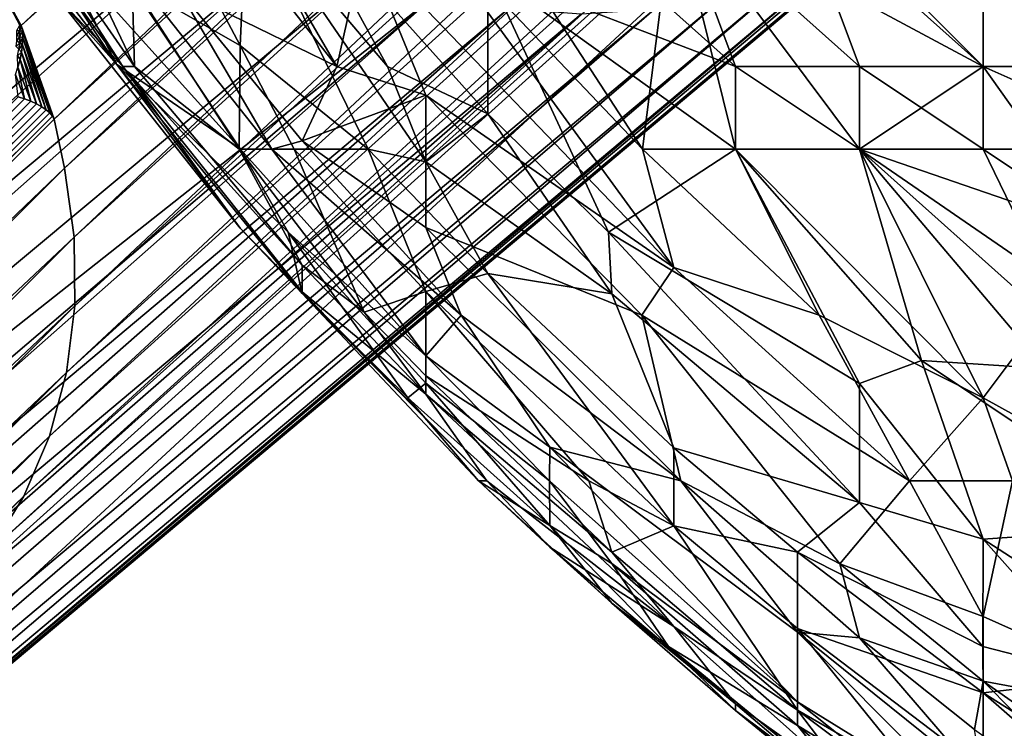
# Model space of a CAD drawing. Extents: x -0.3 to 0.3, y -0.266 to 0.266.
# Tile 20 of 256: x -0.207 to -0.186, y -0.245 to -0.23. Entities that reach past the tile are written whole.
import ezdxf

# ---------------------------------------------------------------- set-up
doc = ezdxf.new("R2010")
doc.units = 0

msp = doc.modelspace()

# ---------------------------------------------------------------- linework, layer by layer
for points in [[(-0.183211, -0.168882, 0.506885), (-0.229688, -0.220568, 0.012), (-0.24486, -0.23574, 0.012)], [(-0.183211, -0.168882, 0.506885), (-0.24486, -0.23574, 0.012), (-0.212559, -0.197392, 0.584312)], [(-0.207545, -0.228312, 0.00119), (-0.157788, -0.184026, 0.501883), (-0.206802, -0.229651, 0.001701)], [(-0.206802, -0.229651, 0.001701), (-0.157788, -0.184026, 0.501883), (-0.157101, -0.185094, 0.50212)], [(-0.206802, -0.229651, 0.001701), (-0.157101, -0.185094, 0.50212), (-0.206098, -0.231652, 0.002352)], [(-0.206098, -0.231652, 0.002352), (-0.157101, -0.185094, 0.50212), (-0.156601, -0.186272, 0.502475)], [(-0.206098, -0.231652, 0.002352), (-0.156601, -0.186272, 0.502475), (-0.205879, -0.232695, 0.00248)], [(-0.205879, -0.232695, 0.00248), (-0.156601, -0.186272, 0.502475), (-0.156259, -0.187583, 0.502951)], [(-0.205879, -0.232695, 0.00248), (-0.156259, -0.187583, 0.502951), (-0.205674, -0.23417, 0.003515)], [(-0.205674, -0.23417, 0.003515), (-0.156259, -0.187583, 0.502951), (-0.156008, -0.188962, 0.503501)], [(-0.205674, -0.23417, 0.003515), (-0.156008, -0.188962, 0.503501), (-0.20566, -0.235632, 0.004695)], [(-0.20566, -0.235632, 0.004695), (-0.156008, -0.188962, 0.503501), (-0.155848, -0.190344, 0.504099)], [(-0.20566, -0.235632, 0.004695), (-0.155848, -0.190344, 0.504099), (-0.205837, -0.237056, 0.006)], [(-0.205837, -0.237056, 0.006), (-0.155848, -0.190344, 0.504099), (-0.155798, -0.1917, 0.504735)], [(-0.205837, -0.237056, 0.006), (-0.155798, -0.1917, 0.504735), (-0.206202, -0.238418, 0.007408)], [(-0.206202, -0.238418, 0.007408), (-0.155798, -0.1917, 0.504735), (-0.155885, -0.19302, 0.505409)], [(-0.206202, -0.238418, 0.007408), (-0.155885, -0.19302, 0.505409), (-0.20675, -0.239695, 0.008894)], [(-0.20675, -0.239695, 0.008894), (-0.155885, -0.19302, 0.505409), (-0.156145, -0.194275, 0.50612)], [(-0.20675, -0.239695, 0.008894), (-0.156145, -0.194275, 0.50612), (-0.20747, -0.240864, 0.010433)], [(-0.20747, -0.240864, 0.010433), (-0.156145, -0.194275, 0.50612), (-0.156769, -0.195416, 0.506917)], [(-0.223522, -0.257078, 0.012), (-0.20835, -0.241906, 0.012), (-0.156769, -0.195416, 0.506917)], [(-0.185174, -0.224776, 0.584312), (-0.223522, -0.257078, 0.012), (-0.156769, -0.195416, 0.506917)], [(-0.20747, -0.240864, 0.010433), (-0.156769, -0.195416, 0.506917), (-0.20835, -0.241906, 0.012)], [(-0.20331, -0.225868, 0.5775), (-0.21365, -0.215528, 0.5775), (-0.245483, -0.253476, 0.000783)], [(-0.205605, -0.223447, 0.756789), (-0.200066, -0.230523, 0.756789), (-0.203156, -0.225216, 0.758234)], [(-0.203452, -0.228869, 0.753898), (-0.200066, -0.230523, 0.756789), (-0.205605, -0.223447, 0.756789)], [(-0.185174, -0.224776, 0.584312), (-0.186436, -0.225947, 0.575792), (-0.223522, -0.257078, 0.012)], [(-0.204386, -0.230523, 0.737998), (-0.204633, -0.230523, 0.739444), (-0.208064, -0.225216, 0.737998)], [(-0.208064, -0.225216, 0.737998), (-0.204633, -0.230523, 0.739444), (-0.207188, -0.226985, 0.739444)], [(-0.208064, -0.225216, 0.737998), (-0.206912, -0.225216, 0.733662), (-0.204386, -0.230523, 0.737998)], [(-0.204386, -0.230523, 0.737998), (-0.206912, -0.225216, 0.733662), (-0.204439, -0.228754, 0.733662)], [(-0.200066, -0.230523, 0.756789), (-0.199488, -0.227921, 0.759679), (-0.203156, -0.225216, 0.758234)], [(-0.198579, -0.226985, 0.761125), (-0.193546, -0.232293, 0.761125), (-0.198167, -0.225183, 0.76257)], [(-0.198167, -0.225183, 0.76257), (-0.193546, -0.232293, 0.761125), (-0.192881, -0.226985, 0.764786)], [(-0.192881, -0.226985, 0.764786), (-0.186274, -0.230523, 0.766196), (-0.19156, -0.225216, 0.76631)], [(-0.19156, -0.225216, 0.76631), (-0.186274, -0.230523, 0.766196), (-0.186274, -0.226985, 0.767789)], [(-0.20331, -0.225868, 0.5775), (-0.245483, -0.253476, 0.000783), (-0.241259, -0.257701, 0.000783)], [(-0.20331, -0.225868, 0.5775), (-0.241259, -0.257701, 0.000783), (-0.240104, -0.258702, 0.000887)], [(-0.20331, -0.225868, 0.5775), (-0.240104, -0.258702, 0.000887), (-0.202131, -0.226904, 0.577485)], [(-0.187604, -0.226972, 0.576015), (-0.223522, -0.257078, 0.012), (-0.186436, -0.225947, 0.575792)], [(-0.202131, -0.226904, 0.577485), (-0.240104, -0.258702, 0.000887), (-0.238823, -0.259536, 0.001196)], [(-0.202131, -0.226904, 0.577485), (-0.238823, -0.259536, 0.001196), (-0.200828, -0.227778, 0.577442)], [(-0.188897, -0.227834, 0.576234), (-0.224807, -0.258202, 0.010433), (-0.187604, -0.226972, 0.576015)], [(-0.187604, -0.226972, 0.576015), (-0.224807, -0.258202, 0.010433), (-0.223522, -0.257078, 0.012)], [(-0.207094, -0.226985, 0.748116), (-0.207449, -0.226985, 0.745225), (-0.204774, -0.230476, 0.746671)], [(-0.206095, -0.228972, 0.742335), (-0.204774, -0.230476, 0.746671), (-0.207449, -0.226985, 0.745225)], [(-0.207188, -0.226985, 0.739444), (-0.204633, -0.230523, 0.739444), (-0.206095, -0.228972, 0.742335)], [(-0.206095, -0.22788, 0.749562), (-0.207094, -0.226985, 0.748116), (-0.204774, -0.230476, 0.746671)], [(-0.202131, -0.23228, 0.751007), (-0.205653, -0.226985, 0.752452), (-0.206095, -0.22788, 0.749562)], [(-0.203452, -0.228869, 0.753898), (-0.205653, -0.226985, 0.752452), (-0.201458, -0.232293, 0.752452)], [(-0.202131, -0.23228, 0.751007), (-0.201458, -0.232293, 0.752452), (-0.205653, -0.226985, 0.752452)], [(-0.204439, -0.228754, 0.733662), (-0.203767, -0.226985, 0.729326), (-0.202131, -0.230079, 0.730772)], [(-0.203767, -0.226985, 0.729326), (-0.20199, -0.226985, 0.726435), (-0.202131, -0.230079, 0.730772)], [(-0.20199, -0.226985, 0.726435), (-0.1994, -0.232293, 0.729326), (-0.202131, -0.230079, 0.730772)], [(-0.19899, -0.230523, 0.726435), (-0.20199, -0.226985, 0.726435), (-0.200921, -0.226985, 0.72499)], [(-0.1994, -0.232293, 0.729326), (-0.20199, -0.226985, 0.726435), (-0.198167, -0.232557, 0.727881)], [(-0.20199, -0.226985, 0.726435), (-0.19899, -0.230523, 0.726435), (-0.198167, -0.232557, 0.727881)], [(-0.196845, -0.231533, 0.72499), (-0.200921, -0.226985, 0.72499), (-0.196845, -0.228501, 0.722099)], [(-0.200921, -0.226985, 0.72499), (-0.196845, -0.231533, 0.72499), (-0.19899, -0.230523, 0.726435)], [(-0.199488, -0.227921, 0.759679), (-0.192881, -0.234813, 0.759679), (-0.198579, -0.226985, 0.761125)], [(-0.192881, -0.234813, 0.759679), (-0.193546, -0.232293, 0.761125), (-0.198579, -0.226985, 0.761125)], [(-0.195524, -0.226985, 0.719883), (-0.19156, -0.230523, 0.719609), (-0.196845, -0.228501, 0.722099)], [(-0.192881, -0.226985, 0.718182), (-0.19156, -0.230523, 0.719609), (-0.195524, -0.226985, 0.719883)], [(-0.193546, -0.232293, 0.761125), (-0.19156, -0.232293, 0.762416), (-0.192881, -0.226985, 0.764786)], [(-0.192881, -0.226985, 0.764786), (-0.188917, -0.232293, 0.763964), (-0.186274, -0.230523, 0.766196)], [(-0.188917, -0.230523, 0.718152), (-0.19156, -0.230523, 0.719609), (-0.192881, -0.226985, 0.718182)], [(-0.192881, -0.226985, 0.718182), (-0.190238, -0.226985, 0.716896), (-0.188917, -0.230523, 0.718152)], [(-0.192881, -0.226985, 0.764786), (-0.19156, -0.232293, 0.762416), (-0.188917, -0.232293, 0.763964)], [(-0.186274, -0.230523, 0.717037), (-0.190238, -0.226985, 0.716896), (-0.186274, -0.226985, 0.715493)], [(-0.188917, -0.230523, 0.718152), (-0.190238, -0.226985, 0.716896), (-0.186274, -0.230523, 0.717037)], [(-0.186274, -0.226985, 0.767789), (-0.18231, -0.230523, 0.767762), (-0.18231, -0.226985, 0.769196)], [(-0.186274, -0.226985, 0.767789), (-0.186274, -0.230523, 0.766196), (-0.18231, -0.230523, 0.767762)], [(-0.18231, -0.232293, 0.716639), (-0.186274, -0.226985, 0.715493), (-0.183631, -0.226985, 0.714815)], [(-0.18231, -0.232293, 0.716639), (-0.186274, -0.230523, 0.717037), (-0.186274, -0.226985, 0.715493)], [(-0.200828, -0.227778, 0.577442), (-0.238823, -0.259536, 0.001196), (-0.237416, -0.2602, 0.001709)], [(-0.200828, -0.227778, 0.577442), (-0.237416, -0.2602, 0.001709), (-0.199425, -0.228475, 0.57737)], [(-0.190293, -0.228518, 0.576446), (-0.226215, -0.259161, 0.008894), (-0.188897, -0.227834, 0.576234)], [(-0.188897, -0.227834, 0.576234), (-0.226215, -0.259161, 0.008894), (-0.224807, -0.258202, 0.010433)], [(-0.204774, -0.230476, 0.746671), (-0.202131, -0.23228, 0.751007), (-0.206095, -0.22788, 0.749562)], [(-0.200066, -0.230523, 0.756789), (-0.198167, -0.231135, 0.758234), (-0.199488, -0.227921, 0.759679)], [(-0.198167, -0.231135, 0.758234), (-0.192881, -0.234813, 0.759679), (-0.199488, -0.227921, 0.759679)], [(-0.206836, -0.229646, 0.001564), (-0.207545, -0.228312, 0.00119), (-0.206802, -0.229651, 0.001701)], [(-0.197944, -0.228984, 0.577271), (-0.199425, -0.228475, 0.57737), (-0.237416, -0.2602, 0.001709)], [(-0.191768, -0.229013, 0.576646), (-0.227723, -0.259939, 0.007408), (-0.190293, -0.228518, 0.576446)], [(-0.190293, -0.228518, 0.576446), (-0.227723, -0.259939, 0.007408), (-0.226215, -0.259161, 0.008894)], [(-0.19156, -0.230523, 0.719609), (-0.19156, -0.232293, 0.720948), (-0.196845, -0.228501, 0.722099)], [(-0.196845, -0.228501, 0.722099), (-0.19156, -0.232293, 0.720948), (-0.194275, -0.234062, 0.72499)], [(-0.196845, -0.231533, 0.72499), (-0.196845, -0.228501, 0.722099), (-0.194275, -0.234062, 0.72499)], [(-0.204439, -0.228754, 0.733662), (-0.202153, -0.232293, 0.735108), (-0.204386, -0.230523, 0.737998)], [(-0.202131, -0.230079, 0.730772), (-0.202153, -0.232293, 0.735108), (-0.204439, -0.228754, 0.733662)], [(-0.237416, -0.2602, 0.001709), (-0.235247, -0.260833, 0.002339), (-0.197944, -0.228984, 0.577271)], [(-0.197944, -0.228984, 0.577271), (-0.235247, -0.260833, 0.002339), (-0.234212, -0.261028, 0.00248)], [(-0.197944, -0.228984, 0.577271), (-0.234212, -0.261028, 0.00248), (-0.196411, -0.229296, 0.577147)], [(-0.193297, -0.229311, 0.576832), (-0.229304, -0.260523, 0.006), (-0.191768, -0.229013, 0.576646)], [(-0.191768, -0.229013, 0.576646), (-0.229304, -0.260523, 0.006), (-0.227723, -0.259939, 0.007408)], [(-0.202131, -0.233974, 0.74378), (-0.204774, -0.230476, 0.746671), (-0.206095, -0.228972, 0.742335)], [(-0.202131, -0.233974, 0.74378), (-0.206095, -0.228972, 0.742335), (-0.204633, -0.230523, 0.739444)], [(-0.20081, -0.232109, 0.753898), (-0.200066, -0.230523, 0.756789), (-0.203452, -0.228869, 0.753898)], [(-0.201458, -0.232293, 0.752452), (-0.20081, -0.232109, 0.753898), (-0.203452, -0.228869, 0.753898)], [(-0.196411, -0.229296, 0.577147), (-0.234212, -0.261028, 0.00248), (-0.232576, -0.261073, 0.003515)], [(-0.196411, -0.229296, 0.577147), (-0.232576, -0.261073, 0.003515), (-0.194853, -0.229406, 0.577)], [(-0.194853, -0.229406, 0.577), (-0.232576, -0.261073, 0.003515), (-0.230931, -0.260903, 0.004695)], [(-0.194853, -0.229406, 0.577), (-0.230931, -0.260903, 0.004695), (-0.193297, -0.229311, 0.576832)], [(-0.193297, -0.229311, 0.576832), (-0.230931, -0.260903, 0.004695), (-0.229304, -0.260523, 0.006)], [(-0.206836, -0.229646, 0.001564), (-0.206836, -0.229765, 0.001501), (-0.206896, -0.229754, 0.001381)], [(-0.206836, -0.229765, 0.001501), (-0.206895, -0.229865, 0.001336), (-0.206896, -0.229754, 0.001381)], [(-0.206836, -0.229765, 0.001501), (-0.206833, -0.229888, 0.001441), (-0.206895, -0.229865, 0.001336)], [(-0.206802, -0.229651, 0.001701), (-0.206836, -0.229765, 0.001501), (-0.206836, -0.229646, 0.001564)], [(-0.206802, -0.229651, 0.001701), (-0.20678, -0.229774, 0.001622), (-0.206836, -0.229765, 0.001501)], [(-0.20678, -0.229774, 0.001622), (-0.206833, -0.229888, 0.001441), (-0.206836, -0.229765, 0.001501)], [(-0.20678, -0.229774, 0.001622), (-0.206771, -0.229911, 0.001547), (-0.206833, -0.229888, 0.001441)], [(-0.206136, -0.231585, 0.002231), (-0.20678, -0.229774, 0.001622), (-0.206802, -0.229651, 0.001701)], [(-0.206136, -0.231585, 0.002231), (-0.206802, -0.229651, 0.001701), (-0.206098, -0.231652, 0.002352)], [(-0.206194, -0.231517, 0.002105), (-0.206771, -0.229911, 0.001547), (-0.20678, -0.229774, 0.001622)], [(-0.206194, -0.231517, 0.002105), (-0.20678, -0.229774, 0.001622), (-0.206136, -0.231585, 0.002231)], [(-0.206836, -0.230019, 0.001384), (-0.206911, -0.230098, 0.001258), (-0.206898, -0.22998, 0.001294)], [(-0.206836, -0.230019, 0.001384), (-0.206853, -0.230156, 0.001335), (-0.206911, -0.230098, 0.001258)], [(-0.206833, -0.229888, 0.001441), (-0.206898, -0.22998, 0.001294), (-0.206895, -0.229865, 0.001336)], [(-0.206833, -0.229888, 0.001441), (-0.206836, -0.230019, 0.001384), (-0.206898, -0.22998, 0.001294)], [(-0.206776, -0.23006, 0.001477), (-0.206853, -0.230156, 0.001335), (-0.206836, -0.230019, 0.001384)], [(-0.206776, -0.23006, 0.001477), (-0.206796, -0.230217, 0.001414), (-0.206853, -0.230156, 0.001335)], [(-0.206771, -0.229911, 0.001547), (-0.206836, -0.230019, 0.001384), (-0.206833, -0.229888, 0.001441)], [(-0.206771, -0.229911, 0.001547), (-0.206776, -0.23006, 0.001477), (-0.206836, -0.230019, 0.001384)], [(-0.206367, -0.231383, 0.001848), (-0.206796, -0.230217, 0.001414), (-0.206776, -0.23006, 0.001477)], [(-0.206272, -0.231449, 0.001976), (-0.206776, -0.23006, 0.001477), (-0.206771, -0.229911, 0.001547)], [(-0.206367, -0.231383, 0.001848), (-0.206776, -0.23006, 0.001477), (-0.206272, -0.231449, 0.001976)], [(-0.206272, -0.231449, 0.001976), (-0.206771, -0.229911, 0.001547), (-0.206194, -0.231517, 0.002105)], [(-0.206796, -0.230217, 0.001414), (-0.206882, -0.230296, 0.001292), (-0.206853, -0.230156, 0.001335)], [(-0.206796, -0.230217, 0.001414), (-0.206827, -0.230379, 0.00136), (-0.206882, -0.230296, 0.001292)], [(-0.206478, -0.231321, 0.001724), (-0.206827, -0.230379, 0.00136), (-0.206796, -0.230217, 0.001414)], [(-0.206478, -0.231321, 0.001724), (-0.206796, -0.230217, 0.001414), (-0.206367, -0.231383, 0.001848)], [(-0.202153, -0.232293, 0.735108), (-0.202131, -0.230079, 0.730772), (-0.200976, -0.232293, 0.732217)], [(-0.202131, -0.230079, 0.730772), (-0.1994, -0.232293, 0.729326), (-0.200976, -0.232293, 0.732217)], [(-0.206873, -0.23054, 0.001317), (-0.206882, -0.230296, 0.001292), (-0.206827, -0.230379, 0.00136)], [(-0.2066, -0.231264, 0.001607), (-0.206873, -0.23054, 0.001317), (-0.206827, -0.230379, 0.00136)], [(-0.2066, -0.231264, 0.001607), (-0.206827, -0.230379, 0.00136), (-0.206478, -0.231321, 0.001724)], [(-0.202131, -0.23228, 0.751007), (-0.204774, -0.230476, 0.746671), (-0.201104, -0.234062, 0.749562)], [(-0.201104, -0.234062, 0.749562), (-0.204774, -0.230476, 0.746671), (-0.20081, -0.235372, 0.745225)], [(-0.204774, -0.230476, 0.746671), (-0.202131, -0.233974, 0.74378), (-0.20081, -0.235372, 0.745225)], [(-0.206732, -0.231214, 0.0015), (-0.206929, -0.230698, 0.001284), (-0.206873, -0.23054, 0.001317)], [(-0.206732, -0.231214, 0.0015), (-0.206873, -0.23054, 0.001317), (-0.2066, -0.231264, 0.001607)], [(-0.204386, -0.230523, 0.737998), (-0.20081, -0.234766, 0.737998), (-0.204633, -0.230523, 0.739444)], [(-0.204633, -0.230523, 0.739444), (-0.20081, -0.235336, 0.740889), (-0.202131, -0.233974, 0.74378)], [(-0.20081, -0.235336, 0.740889), (-0.204633, -0.230523, 0.739444), (-0.20081, -0.234766, 0.737998)], [(-0.20081, -0.234766, 0.737998), (-0.204386, -0.230523, 0.737998), (-0.202153, -0.232293, 0.735108)], [(-0.198167, -0.231135, 0.758234), (-0.200066, -0.230523, 0.756789), (-0.20081, -0.232109, 0.753898)], [(-0.198167, -0.232557, 0.727881), (-0.19899, -0.230523, 0.726435), (-0.196845, -0.231533, 0.72499)], [(-0.188917, -0.230523, 0.718152), (-0.188917, -0.232293, 0.719299), (-0.19156, -0.230523, 0.719609)], [(-0.19156, -0.230523, 0.719609), (-0.188917, -0.232293, 0.719299), (-0.19156, -0.232293, 0.720948)], [(-0.183767, -0.234062, 0.765461), (-0.186274, -0.230523, 0.766196), (-0.188917, -0.232293, 0.763964)], [(-0.186274, -0.230523, 0.717037), (-0.186274, -0.232293, 0.718008), (-0.188917, -0.230523, 0.718152)], [(-0.188917, -0.230523, 0.718152), (-0.186274, -0.232293, 0.718008), (-0.188917, -0.232293, 0.719299)], [(-0.186274, -0.230523, 0.766196), (-0.183767, -0.234062, 0.765461), (-0.18231, -0.230523, 0.767762)], [(-0.186274, -0.232293, 0.718008), (-0.186274, -0.230523, 0.717037), (-0.18231, -0.232293, 0.716639)], [(-0.20687, -0.231172, 0.001405), (-0.206929, -0.230698, 0.001284), (-0.206732, -0.231214, 0.0015)], [(-0.206732, -0.231214, 0.0015), (-0.235886, -0.260189, 0.001404), (-0.20687, -0.231172, 0.001405)], [(-0.206732, -0.231214, 0.0015), (-0.23583, -0.260316, 0.001498), (-0.235886, -0.260189, 0.001404)], [(-0.2066, -0.231264, 0.001607), (-0.23583, -0.260316, 0.001498), (-0.206732, -0.231214, 0.0015)], [(-0.2066, -0.231264, 0.001607), (-0.235764, -0.260434, 0.001604), (-0.23583, -0.260316, 0.001498)], [(-0.206478, -0.231321, 0.001724), (-0.235764, -0.260434, 0.001604), (-0.2066, -0.231264, 0.001607)], [(-0.206478, -0.231321, 0.001724), (-0.235689, -0.260541, 0.00172), (-0.235764, -0.260434, 0.001604)], [(-0.206367, -0.231383, 0.001848), (-0.235689, -0.260541, 0.00172), (-0.206478, -0.231321, 0.001724)], [(-0.198167, -0.231135, 0.758234), (-0.20081, -0.232109, 0.753898), (-0.198167, -0.233962, 0.755343)], [(-0.198167, -0.231135, 0.758234), (-0.193563, -0.235831, 0.758234), (-0.192881, -0.234813, 0.759679)], [(-0.198167, -0.233962, 0.755343), (-0.193563, -0.235831, 0.758234), (-0.198167, -0.231135, 0.758234)], [(-0.206367, -0.231383, 0.001848), (-0.235606, -0.260635, 0.001843), (-0.235689, -0.260541, 0.00172)], [(-0.206272, -0.231449, 0.001976), (-0.235606, -0.260635, 0.001843), (-0.206367, -0.231383, 0.001848)], [(-0.206272, -0.231449, 0.001976), (-0.235519, -0.260713, 0.001969), (-0.235606, -0.260635, 0.001843)], [(-0.206194, -0.231517, 0.002105), (-0.235519, -0.260713, 0.001969), (-0.206272, -0.231449, 0.001976)], [(-0.206194, -0.231517, 0.002105), (-0.235456, -0.260771, 0.002136), (-0.235519, -0.260713, 0.001969)], [(-0.206136, -0.231585, 0.002231), (-0.235456, -0.260771, 0.002136), (-0.206194, -0.231517, 0.002105)], [(-0.194203, -0.235377, 0.726435), (-0.198167, -0.232557, 0.727881), (-0.196845, -0.231533, 0.72499)], [(-0.196845, -0.231533, 0.72499), (-0.194275, -0.234062, 0.72499), (-0.194203, -0.235377, 0.726435)], [(-0.206136, -0.231585, 0.002231), (-0.235361, -0.260803, 0.002259), (-0.235456, -0.260771, 0.002136)], [(-0.206098, -0.231652, 0.002352), (-0.235361, -0.260803, 0.002259), (-0.206136, -0.231585, 0.002231)], [(-0.206098, -0.231652, 0.002352), (-0.235247, -0.260833, 0.002339), (-0.235361, -0.260803, 0.002259)], [(-0.235247, -0.260833, 0.002339), (-0.206098, -0.231652, 0.002352), (-0.205879, -0.232695, 0.00248)], [(-0.197418, -0.235831, 0.753898), (-0.20081, -0.232109, 0.753898), (-0.201458, -0.232293, 0.752452)], [(-0.197418, -0.235831, 0.753898), (-0.198167, -0.233962, 0.755343), (-0.20081, -0.232109, 0.753898)], [(-0.199488, -0.235769, 0.736553), (-0.20081, -0.234766, 0.737998), (-0.202153, -0.232293, 0.735108)], [(-0.202153, -0.232293, 0.735108), (-0.200976, -0.232293, 0.732217), (-0.199488, -0.235769, 0.736553)], [(-0.201458, -0.232293, 0.752452), (-0.202131, -0.23228, 0.751007), (-0.198167, -0.236699, 0.751007)], [(-0.201104, -0.234062, 0.749562), (-0.198167, -0.236699, 0.751007), (-0.202131, -0.23228, 0.751007)], [(-0.197418, -0.235831, 0.753898), (-0.201458, -0.232293, 0.752452), (-0.198167, -0.236699, 0.751007)], [(-0.1994, -0.232293, 0.729326), (-0.198167, -0.23533, 0.732217), (-0.200976, -0.232293, 0.732217)], [(-0.199488, -0.235769, 0.736553), (-0.200976, -0.232293, 0.732217), (-0.198167, -0.23533, 0.732217)], [(-0.198167, -0.23533, 0.732217), (-0.1994, -0.232293, 0.729326), (-0.196845, -0.234941, 0.729326)], [(-0.1994, -0.232293, 0.729326), (-0.198167, -0.232557, 0.727881), (-0.196845, -0.234941, 0.729326)], [(-0.194275, -0.234062, 0.72499), (-0.19156, -0.232293, 0.720948), (-0.188917, -0.23729, 0.723545)], [(-0.193546, -0.232293, 0.761125), (-0.189779, -0.235831, 0.761125), (-0.19156, -0.232293, 0.762416)], [(-0.189779, -0.235831, 0.761125), (-0.193546, -0.232293, 0.761125), (-0.192881, -0.234813, 0.759679)], [(-0.19156, -0.232293, 0.720948), (-0.187596, -0.2368, 0.722099), (-0.188917, -0.23729, 0.723545)], [(-0.19156, -0.232293, 0.762416), (-0.186274, -0.2376, 0.762037), (-0.188917, -0.232293, 0.763964)], [(-0.189779, -0.235831, 0.761125), (-0.186274, -0.2376, 0.762037), (-0.19156, -0.232293, 0.762416)], [(-0.19156, -0.232293, 0.720948), (-0.188917, -0.232293, 0.719299), (-0.187596, -0.2368, 0.722099)], [(-0.184953, -0.235014, 0.719208), (-0.188917, -0.232293, 0.719299), (-0.186274, -0.232293, 0.718008)], [(-0.188917, -0.232293, 0.763964), (-0.184953, -0.235831, 0.763866), (-0.183767, -0.234062, 0.765461)], [(-0.188917, -0.232293, 0.719299), (-0.184953, -0.235014, 0.719208), (-0.184953, -0.236969, 0.720654)], [(-0.186274, -0.2376, 0.762037), (-0.184953, -0.235831, 0.763866), (-0.188917, -0.232293, 0.763964)], [(-0.184953, -0.236969, 0.720654), (-0.187596, -0.2368, 0.722099), (-0.188917, -0.232293, 0.719299)], [(-0.186274, -0.232293, 0.718008), (-0.183631, -0.234062, 0.718052), (-0.184953, -0.235014, 0.719208)], [(-0.183631, -0.234062, 0.718052), (-0.186274, -0.232293, 0.718008), (-0.18231, -0.232293, 0.716639)], [(-0.198167, -0.232557, 0.727881), (-0.194203, -0.235377, 0.726435), (-0.196845, -0.234941, 0.729326)], [(-0.235247, -0.260833, 0.002339), (-0.205879, -0.232695, 0.00248), (-0.234212, -0.261028, 0.00248)], [(-0.234212, -0.261028, 0.00248), (-0.205879, -0.232695, 0.00248), (-0.205674, -0.23417, 0.003515)], [(-0.20081, -0.235372, 0.745225), (-0.202131, -0.233974, 0.74378), (-0.20081, -0.235336, 0.740889)], [(-0.192731, -0.239369, 0.755343), (-0.193563, -0.235831, 0.758234), (-0.198167, -0.233962, 0.755343)], [(-0.192731, -0.239369, 0.755343), (-0.198167, -0.233962, 0.755343), (-0.197418, -0.235831, 0.753898)], [(-0.234212, -0.261028, 0.00248), (-0.205674, -0.23417, 0.003515), (-0.232576, -0.261073, 0.003515)], [(-0.232576, -0.261073, 0.003515), (-0.205674, -0.23417, 0.003515), (-0.20566, -0.235632, 0.004695)], [(-0.198167, -0.236699, 0.751007), (-0.201104, -0.234062, 0.749562), (-0.198167, -0.237283, 0.749562)], [(-0.198167, -0.237283, 0.749562), (-0.201104, -0.234062, 0.749562), (-0.198553, -0.2376, 0.746671)], [(-0.201104, -0.234062, 0.749562), (-0.20081, -0.235372, 0.745225), (-0.198553, -0.2376, 0.746671)], [(-0.194275, -0.234062, 0.72499), (-0.188917, -0.239828, 0.726435), (-0.194203, -0.235377, 0.726435)], [(-0.194275, -0.234062, 0.72499), (-0.188917, -0.23729, 0.723545), (-0.188917, -0.239828, 0.726435)], [(-0.198167, -0.237522, 0.737998), (-0.20081, -0.234766, 0.737998), (-0.199488, -0.235769, 0.736553)], [(-0.20081, -0.235336, 0.740889), (-0.20081, -0.234766, 0.737998), (-0.198167, -0.237522, 0.737998)], [(-0.187846, -0.239369, 0.759679), (-0.192881, -0.234813, 0.759679), (-0.193563, -0.235831, 0.758234)], [(-0.192881, -0.234813, 0.759679), (-0.187846, -0.239369, 0.759679), (-0.189779, -0.235831, 0.761125)], [(-0.196845, -0.234941, 0.729326), (-0.192881, -0.240329, 0.732217), (-0.198167, -0.23533, 0.732217)], [(-0.194203, -0.235377, 0.726435), (-0.192881, -0.238665, 0.729326), (-0.196845, -0.234941, 0.729326)], [(-0.196845, -0.234941, 0.729326), (-0.192881, -0.238665, 0.729326), (-0.192881, -0.240329, 0.732217)], [(-0.196869, -0.239369, 0.740889), (-0.20081, -0.235372, 0.745225), (-0.20081, -0.235336, 0.740889)], [(-0.198167, -0.237522, 0.737998), (-0.196869, -0.239369, 0.740889), (-0.20081, -0.235336, 0.740889)], [(-0.198553, -0.2376, 0.746671), (-0.20081, -0.235372, 0.745225), (-0.197043, -0.239369, 0.74378)], [(-0.197043, -0.239369, 0.74378), (-0.20081, -0.235372, 0.745225), (-0.196869, -0.239369, 0.740889)], [(-0.198167, -0.237127, 0.736553), (-0.199488, -0.235769, 0.736553), (-0.198167, -0.23533, 0.732217)], [(-0.198167, -0.23533, 0.732217), (-0.192881, -0.240329, 0.732217), (-0.194695, -0.239369, 0.733662)], [(-0.198167, -0.237127, 0.736553), (-0.198167, -0.23533, 0.732217), (-0.194695, -0.239369, 0.733662)], [(-0.192881, -0.238665, 0.729326), (-0.194203, -0.235377, 0.726435), (-0.188917, -0.239828, 0.726435)], [(-0.232576, -0.261073, 0.003515), (-0.20566, -0.235632, 0.004695), (-0.230931, -0.260903, 0.004695)], [(-0.230931, -0.260903, 0.004695), (-0.20566, -0.235632, 0.004695), (-0.205837, -0.237056, 0.006)], [(-0.199488, -0.235769, 0.736553), (-0.198167, -0.237127, 0.736553), (-0.198167, -0.237522, 0.737998)], [(-0.195524, -0.238651, 0.752452), (-0.197418, -0.235831, 0.753898), (-0.198167, -0.236699, 0.751007)], [(-0.192731, -0.239369, 0.755343), (-0.197418, -0.235831, 0.753898), (-0.195524, -0.238651, 0.752452)], [(-0.189339, -0.241138, 0.756789), (-0.187846, -0.239369, 0.759679), (-0.193563, -0.235831, 0.758234)], [(-0.189339, -0.241138, 0.756789), (-0.193563, -0.235831, 0.758234), (-0.192731, -0.239369, 0.755343)], [(-0.189779, -0.235831, 0.761125), (-0.187846, -0.239369, 0.759679), (-0.186274, -0.2376, 0.762037)], [(-0.186274, -0.2376, 0.762037), (-0.183079, -0.239369, 0.76257), (-0.184953, -0.235831, 0.763866)], [(-0.198167, -0.236699, 0.751007), (-0.195529, -0.239369, 0.751007), (-0.195524, -0.238651, 0.752452)], [(-0.195529, -0.239369, 0.751007), (-0.198167, -0.236699, 0.751007), (-0.198167, -0.237283, 0.749562)], [(-0.187596, -0.2368, 0.722099), (-0.186274, -0.240615, 0.72499), (-0.188917, -0.23729, 0.723545)], [(-0.187596, -0.2368, 0.722099), (-0.184953, -0.236969, 0.720654), (-0.18231, -0.240335, 0.722099)], [(-0.186274, -0.240615, 0.72499), (-0.187596, -0.2368, 0.722099), (-0.18231, -0.240335, 0.722099)], [(-0.230931, -0.260903, 0.004695), (-0.205837, -0.237056, 0.006), (-0.229304, -0.260523, 0.006)], [(-0.229304, -0.260523, 0.006), (-0.205837, -0.237056, 0.006), (-0.206202, -0.238418, 0.007408)], [(-0.194203, -0.240892, 0.736553), (-0.198167, -0.237522, 0.737998), (-0.198167, -0.237127, 0.736553)], [(-0.194203, -0.240892, 0.736553), (-0.198167, -0.237127, 0.736553), (-0.194695, -0.239369, 0.733662)], [(-0.198553, -0.2376, 0.746671), (-0.195524, -0.240322, 0.748116), (-0.198167, -0.237283, 0.749562)], [(-0.195524, -0.240322, 0.748116), (-0.195529, -0.239369, 0.751007), (-0.198167, -0.237283, 0.749562)], [(-0.188917, -0.23729, 0.723545), (-0.186274, -0.240615, 0.72499), (-0.188917, -0.239828, 0.726435)], [(-0.195524, -0.240322, 0.748116), (-0.198553, -0.2376, 0.746671), (-0.197043, -0.239369, 0.74378)], [(-0.196869, -0.239369, 0.740889), (-0.198167, -0.237522, 0.737998), (-0.192881, -0.242477, 0.737998)], [(-0.192881, -0.242477, 0.737998), (-0.198167, -0.237522, 0.737998), (-0.194203, -0.240892, 0.736553)], [(-0.187846, -0.239369, 0.759679), (-0.18565, -0.239369, 0.761125), (-0.186274, -0.2376, 0.762037)], [(-0.18565, -0.239369, 0.761125), (-0.183079, -0.239369, 0.76257), (-0.186274, -0.2376, 0.762037)], [(-0.229304, -0.260523, 0.006), (-0.206202, -0.238418, 0.007408), (-0.227723, -0.259939, 0.007408)], [(-0.227723, -0.259939, 0.007408), (-0.206202, -0.238418, 0.007408), (-0.20675, -0.239695, 0.008894)], [(-0.195529, -0.239369, 0.751007), (-0.190238, -0.244083, 0.751007), (-0.195524, -0.238651, 0.752452)], [(-0.195524, -0.238651, 0.752452), (-0.190238, -0.242598, 0.753898), (-0.192731, -0.239369, 0.755343)], [(-0.190238, -0.244083, 0.751007), (-0.190238, -0.242598, 0.753898), (-0.195524, -0.238651, 0.752452)], [(-0.190238, -0.240895, 0.729326), (-0.192881, -0.238665, 0.729326), (-0.188917, -0.239828, 0.726435)], [(-0.192881, -0.240329, 0.732217), (-0.192881, -0.238665, 0.729326), (-0.190238, -0.240895, 0.729326)], [(-0.195524, -0.240322, 0.748116), (-0.197043, -0.239369, 0.74378), (-0.194203, -0.241977, 0.745225)], [(-0.197043, -0.239369, 0.74378), (-0.195524, -0.240787, 0.742335), (-0.194203, -0.241977, 0.745225)], [(-0.196869, -0.239369, 0.740889), (-0.195524, -0.240787, 0.742335), (-0.197043, -0.239369, 0.74378)], [(-0.192881, -0.242477, 0.737998), (-0.195524, -0.240787, 0.742335), (-0.196869, -0.239369, 0.740889)], [(-0.195529, -0.239369, 0.751007), (-0.195524, -0.240322, 0.748116), (-0.194203, -0.24113, 0.749562)], [(-0.190238, -0.244083, 0.751007), (-0.195529, -0.239369, 0.751007), (-0.194203, -0.24113, 0.749562)], [(-0.194203, -0.240892, 0.736553), (-0.194695, -0.239369, 0.733662), (-0.192881, -0.240329, 0.732217)], [(-0.188917, -0.242718, 0.755343), (-0.189339, -0.241138, 0.756789), (-0.192731, -0.239369, 0.755343)], [(-0.188917, -0.242718, 0.755343), (-0.192731, -0.239369, 0.755343), (-0.190238, -0.242598, 0.753898)], [(-0.189339, -0.241138, 0.756789), (-0.186274, -0.242263, 0.758234), (-0.187846, -0.239369, 0.759679)], [(-0.187846, -0.239369, 0.759679), (-0.186274, -0.242263, 0.758234), (-0.18565, -0.239369, 0.761125)], [(-0.180989, -0.244627, 0.759679), (-0.18565, -0.239369, 0.761125), (-0.186274, -0.242263, 0.758234)], [(-0.227723, -0.259939, 0.007408), (-0.20675, -0.239695, 0.008894), (-0.226215, -0.259161, 0.008894)], [(-0.226215, -0.259161, 0.008894), (-0.20675, -0.239695, 0.008894), (-0.20747, -0.240864, 0.010433)], [(-0.188917, -0.239828, 0.726435), (-0.186286, -0.242907, 0.727881), (-0.190238, -0.240895, 0.729326)], [(-0.188917, -0.239828, 0.726435), (-0.186274, -0.240615, 0.72499), (-0.186286, -0.242907, 0.727881)], [(-0.194203, -0.24113, 0.749562), (-0.195524, -0.240322, 0.748116), (-0.192989, -0.242907, 0.746671)], [(-0.192989, -0.242907, 0.746671), (-0.195524, -0.240322, 0.748116), (-0.194203, -0.241977, 0.745225)], [(-0.194203, -0.240892, 0.736553), (-0.192881, -0.240329, 0.732217), (-0.190238, -0.244262, 0.736553)], [(-0.192881, -0.240329, 0.732217), (-0.190238, -0.240895, 0.729326), (-0.190238, -0.242519, 0.732217)], [(-0.190238, -0.244262, 0.736553), (-0.192881, -0.240329, 0.732217), (-0.190238, -0.242519, 0.732217)], [(-0.186274, -0.240615, 0.72499), (-0.18231, -0.240335, 0.722099), (-0.180989, -0.244029, 0.72499)], [(-0.183631, -0.24359, 0.726435), (-0.186286, -0.242907, 0.727881), (-0.186274, -0.240615, 0.72499)], [(-0.186274, -0.240615, 0.72499), (-0.180989, -0.244029, 0.72499), (-0.183631, -0.24359, 0.726435)], [(-0.195524, -0.240787, 0.742335), (-0.192881, -0.242477, 0.737998), (-0.19156, -0.244126, 0.740889)], [(-0.194203, -0.241977, 0.745225), (-0.195524, -0.240787, 0.742335), (-0.19156, -0.244126, 0.740889)], [(-0.190238, -0.244262, 0.736553), (-0.192881, -0.242477, 0.737998), (-0.194203, -0.240892, 0.736553)], [(-0.190238, -0.240895, 0.729326), (-0.186286, -0.242907, 0.727881), (-0.186274, -0.243897, 0.729326)], [(-0.190238, -0.242519, 0.732217), (-0.190238, -0.240895, 0.729326), (-0.186274, -0.243897, 0.729326)], [(-0.190238, -0.244592, 0.749562), (-0.190238, -0.244083, 0.751007), (-0.194203, -0.24113, 0.749562)], [(-0.192989, -0.242907, 0.746671), (-0.190238, -0.244592, 0.749562), (-0.194203, -0.24113, 0.749562)], [(-0.186274, -0.243644, 0.756789), (-0.186274, -0.242263, 0.758234), (-0.189339, -0.241138, 0.756789)], [(-0.186274, -0.243644, 0.756789), (-0.189339, -0.241138, 0.756789), (-0.188917, -0.242718, 0.755343)], [(-0.192989, -0.242907, 0.746671), (-0.194203, -0.241977, 0.745225), (-0.19156, -0.244274, 0.745225)], [(-0.19156, -0.244274, 0.745225), (-0.194203, -0.241977, 0.745225), (-0.19156, -0.244126, 0.740889)], [(-0.180989, -0.244627, 0.759679), (-0.186274, -0.242263, 0.758234), (-0.186274, -0.243644, 0.756789)], [(-0.188917, -0.246008, 0.739444), (-0.192881, -0.242477, 0.737998), (-0.190238, -0.244262, 0.736553)], [(-0.188917, -0.246008, 0.739444), (-0.19156, -0.244126, 0.740889), (-0.192881, -0.242477, 0.737998)], [(-0.190238, -0.242519, 0.732217), (-0.186274, -0.245528, 0.732217), (-0.187596, -0.245794, 0.735108)], [(-0.190238, -0.242519, 0.732217), (-0.186274, -0.243897, 0.729326), (-0.186274, -0.245528, 0.732217)], [(-0.187596, -0.245794, 0.735108), (-0.190238, -0.244262, 0.736553), (-0.190238, -0.242519, 0.732217)], [(-0.186274, -0.245784, 0.753898), (-0.188917, -0.242718, 0.755343), (-0.190238, -0.242598, 0.753898)], [(-0.190238, -0.242598, 0.753898), (-0.190238, -0.244083, 0.751007), (-0.186422, -0.246445, 0.752452)], [(-0.186274, -0.245784, 0.753898), (-0.190238, -0.242598, 0.753898), (-0.186422, -0.246445, 0.752452)], [(-0.188917, -0.242718, 0.755343), (-0.186464, -0.244676, 0.755343), (-0.186274, -0.243644, 0.756789)], [(-0.186274, -0.245784, 0.753898), (-0.186464, -0.244676, 0.755343), (-0.188917, -0.242718, 0.755343)], [(-0.190238, -0.244592, 0.749562), (-0.192989, -0.242907, 0.746671), (-0.188917, -0.246248, 0.746671)], [(-0.192989, -0.242907, 0.746671), (-0.19156, -0.244274, 0.745225), (-0.188917, -0.246248, 0.746671)], [(-0.183631, -0.24359, 0.726435), (-0.186274, -0.243897, 0.729326), (-0.186286, -0.242907, 0.727881)], [(-0.186274, -0.243644, 0.756789), (-0.186464, -0.244676, 0.755343), (-0.18231, -0.247655, 0.755343)], [(-0.186274, -0.243897, 0.729326), (-0.183631, -0.24359, 0.726435), (-0.179667, -0.248066, 0.729326)], [(-0.180989, -0.244627, 0.759679), (-0.186274, -0.243644, 0.756789), (-0.179778, -0.248214, 0.756789)], [(-0.179778, -0.248214, 0.756789), (-0.186274, -0.243644, 0.756789), (-0.18231, -0.247655, 0.755343)], [(-0.186274, -0.245528, 0.732217), (-0.186274, -0.243897, 0.729326), (-0.18231, -0.247358, 0.730772)], [(-0.18231, -0.247358, 0.730772), (-0.186274, -0.243897, 0.729326), (-0.179667, -0.248066, 0.729326)], [(-0.19156, -0.244126, 0.740889), (-0.188917, -0.246008, 0.739444), (-0.188917, -0.246378, 0.742335)], [(-0.19156, -0.244274, 0.745225), (-0.19156, -0.244126, 0.740889), (-0.188917, -0.246378, 0.742335)], [(-0.187596, -0.246194, 0.751007), (-0.190238, -0.244083, 0.751007), (-0.190238, -0.244592, 0.749562)], [(-0.186422, -0.246445, 0.752452), (-0.190238, -0.244083, 0.751007), (-0.187596, -0.246194, 0.751007)], [(-0.188917, -0.246248, 0.746671), (-0.19156, -0.244274, 0.745225), (-0.188917, -0.246441, 0.74378)], [(-0.188917, -0.246441, 0.74378), (-0.19156, -0.244274, 0.745225), (-0.188917, -0.246378, 0.742335)], [(-0.186274, -0.24724, 0.736553), (-0.188917, -0.246008, 0.739444), (-0.190238, -0.244262, 0.736553)], [(-0.186274, -0.24724, 0.736553), (-0.190238, -0.244262, 0.736553), (-0.187596, -0.245794, 0.735108)], [(-0.187596, -0.246194, 0.751007), (-0.190238, -0.244592, 0.749562), (-0.186274, -0.24799, 0.748116)], [(-0.188917, -0.246248, 0.746671), (-0.186274, -0.24799, 0.748116), (-0.190238, -0.244592, 0.749562)]]:
    msp.add_3dface(points)

doc.saveas('drawing.dxf')
